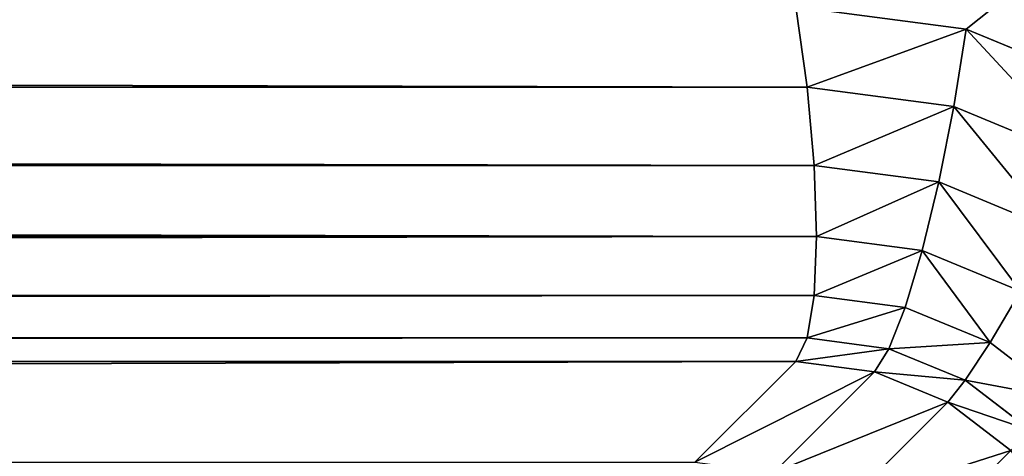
# Model space of a CAD drawing. Header units: centimetres. Extents: x -45 to 35, y -55 to 45.
# Tile 177 of 189: x 27.97 to 29.94, y 39.941 to 40.814. Entities that reach past the tile are written whole.
import ezdxf

# ---------------------------------------------------------------- set-up
doc = ezdxf.new("R2010")
doc.units = ezdxf.units.CM
doc.header["$LTSCALE"] = 2.54
doc.layers.get('0').update_dxf_attribs({"true_color": 0xff5454})

# ---------------------------------------------------------------- blocks, each defined once
blk = doc.blocks.new('Grupuj#4')
at = {"color": 7, "true_color": 0xfefefe}
for p, q in [((74.8638, 95.7956, 4.5), (74.5228, 95.8405, 4.5)), ((74.5228, 95.8405, 4.5), (74.5455, 95.6796, 4.4796)), ((74.8638, 95.7956, 4.5), (74.5228, 95.8405, 4.5)), ((74.5228, 95.8405, 4.5), (74.5455, 95.6796, 4.4796)), ((74.839, 95.6409, 4.4796), (74.8638, 95.7956, 4.5)), ((74.839, 95.6409, 4.4796), (74.8638, 95.7956, 4.5)), ((75.1816, 95.6639, 4.5), (74.8638, 95.7956, 4.5)), ((75.1816, 95.6639, 4.5), (74.8638, 95.7956, 4.5)), ((5.4545, 95.6796, 4.4796), (74.5455, 95.6796, 4.4796)), ((5.4545, 95.6796, 4.4796), (74.5455, 95.6796, 4.4796)), ((74.5455, 95.6796, 4.4796), (74.839, 95.6409, 4.4796)), ((74.5455, 95.6796, 4.4796), (74.5597, 95.5228, 4.4196)), ((74.5455, 95.6796, 4.4796), (74.839, 95.6409, 4.4796)), ((74.5455, 95.6796, 4.4796), (74.5597, 95.5228, 4.4196)), ((74.809, 95.4899, 4.4196), (74.839, 95.6409, 4.4796)), ((74.809, 95.4899, 4.4196), (74.839, 95.6409, 4.4796)), ((74.839, 95.6409, 4.4796), (75.1125, 95.5276, 4.4796)), ((74.839, 95.6409, 4.4796), (75.1125, 95.5276, 4.4796)), ((5.4403, 95.5228, 4.4196), (74.5597, 95.5228, 4.4196)), ((5.4403, 95.5228, 4.4196), (74.5597, 95.5228, 4.4196)), ((74.5597, 95.5228, 4.4196), (74.5646, 95.3807, 4.3243)), ((74.5597, 95.5228, 4.4196), (74.809, 95.4899, 4.4196)), ((74.5597, 95.5228, 4.4196), (74.809, 95.4899, 4.4196)), ((74.5597, 95.5228, 4.4196), (74.5646, 95.3807, 4.3243)), ((74.7758, 95.3529, 4.3243), (74.809, 95.4899, 4.4196)), ((74.7758, 95.3529, 4.3243), (74.809, 95.4899, 4.4196)), ((74.809, 95.4899, 4.4196), (75.0412, 95.3937, 4.4196)), ((74.809, 95.4899, 4.4196), (75.0412, 95.3937, 4.4196)), ((5.4354, 95.3807, 4.3243), (74.5646, 95.3807, 4.3243)), ((5.4354, 95.3807, 4.3243), (74.5646, 95.3807, 4.3243)), ((74.5646, 95.3807, 4.3243), (74.5597, 95.2632, 4.2)), ((74.5646, 95.3807, 4.3243), (74.5597, 95.2632, 4.2)), ((74.5646, 95.3807, 4.3243), (74.7758, 95.3529, 4.3243)), ((74.5646, 95.3807, 4.3243), (74.7758, 95.3529, 4.3243)), ((74.7418, 95.2392, 4.2), (74.7758, 95.3529, 4.3243)), ((74.7418, 95.2392, 4.2), (74.7758, 95.3529, 4.3243)), ((74.7758, 95.3529, 4.3243), (74.9727, 95.2714, 4.3243)), ((74.7758, 95.3529, 4.3243), (74.9727, 95.2714, 4.3243)), ((5.4403, 95.2632, 4.2), (74.5597, 95.2632, 4.2)), ((5.4403, 95.2632, 4.2), (74.5597, 95.2632, 4.2)), ((74.5597, 95.2632, 4.2), (74.5455, 95.1781, 4.0553)), ((74.5597, 95.2632, 4.2), (74.5455, 95.1781, 4.0553)), ((74.5597, 95.2632, 4.2), (74.7418, 95.2392, 4.2)), ((74.5597, 95.2632, 4.2), (74.7418, 95.2392, 4.2)), ((74.9114, 95.1689, 4.2), (74.9727, 95.2714, 4.3243)), ((74.9114, 95.1689, 4.2), (74.9727, 95.2714, 4.3243)), ((74.7092, 95.1565, 4.0553), (74.7418, 95.2392, 4.2)), ((74.7092, 95.1565, 4.0553), (74.7418, 95.2392, 4.2)), ((74.7418, 95.2392, 4.2), (74.9114, 95.1689, 4.2)), ((74.7418, 95.2392, 4.2), (74.9114, 95.1689, 4.2)), ((5.4545, 95.1781, 4.0553), (74.5455, 95.1781, 4.0553)), ((5.4545, 95.1781, 4.0553), (74.5455, 95.1781, 4.0553)), ((74.5455, 95.1781, 4.0553), (74.5228, 95.1312, 3.9)), ((74.5455, 95.1781, 4.0553), (74.5228, 95.1312, 3.9)), ((74.5455, 95.1781, 4.0553), (74.7092, 95.1565, 4.0553)), ((74.5455, 95.1781, 4.0553), (74.7092, 95.1565, 4.0553)), ((74.8618, 95.0933, 4.0553), (74.9114, 95.1689, 4.2)), ((74.8618, 95.0933, 4.0553), (74.9114, 95.1689, 4.2)), ((74.9114, 95.1689, 4.2), (75.0571, 95.0571, 4.2)), ((74.9114, 95.1689, 4.2), (75.0571, 95.0571, 4.2)), ((74.6803, 95.1105, 3.9), (74.7092, 95.1565, 4.0553)), ((74.6803, 95.1105, 3.9), (74.7092, 95.1565, 4.0553)), ((74.7092, 95.1565, 4.0553), (74.8618, 95.0933, 4.0553)), ((74.7092, 95.1565, 4.0553), (74.8618, 95.0933, 4.0553)), ((5.4772, 95.1312, 3.9), (74.5228, 95.1312, 3.9)), ((5.4772, 95.1312, 3.9), (74.5228, 95.1312, 3.9)), ((74.3212, 94.9296, 2.7), (74.5228, 95.1312, 3.9)), ((74.3212, 94.9296, 2.7), (74.5228, 95.1312, 3.9)), ((74.5228, 95.1312, 3.9), (74.6803, 95.1105, 3.9)), ((74.5228, 95.1312, 3.9), (74.6803, 95.1105, 3.9)), ((74.6803, 95.1105, 3.9), (74.4786, 94.9088, 2.7)), ((74.6803, 95.1105, 3.9), (74.4786, 94.9088, 2.7)), ((74.6803, 95.1105, 3.9), (74.827, 95.0497, 3.9)), ((74.6803, 95.1105, 3.9), (74.827, 95.0497, 3.9)), ((74.827, 95.0497, 3.9), (74.8618, 95.0933, 4.0553)), ((74.827, 95.0497, 3.9), (74.8618, 95.0933, 4.0553)), ((74.8618, 95.0933, 4.0553), (74.9928, 94.9928, 4.0553)), ((74.8618, 95.0933, 4.0553), (74.9928, 94.9928, 4.0553)), ((74.827, 95.0497, 3.9), (74.6254, 94.8481, 2.7)), ((74.827, 95.0497, 3.9), (74.6254, 94.8481, 2.7)), ((74.827, 95.0497, 3.9), (74.953, 94.953, 3.9)), ((74.827, 95.0497, 3.9), (74.953, 94.953, 3.9))]:
    blk.add_line(p, q, dxfattribs=at)
mesh = blk.add_polyface(dxfattribs=at)
corners = [(0.6, 0.6, 4.5), (4.1595, 5.4772, 4.5), (0.6, 99.4, 4.5), (4.2044, 5.1362, 4.5), (4.3361, 4.8184, 4.5), (4.5455, 4.5455, 4.5), (4.8184, 4.3361, 4.5), (5.1362, 4.2044, 4.5), (5.4772, 4.1595, 4.5), (79.4, 0.6, 4.5), (74.5228, 4.1595, 4.5), (74.8638, 4.2044, 4.5), (75.1816, 4.3361, 4.5), (75.4545, 4.5455, 4.5), (75.6639, 4.8184, 4.5), (75.7956, 5.1362, 4.5), (75.8405, 5.4772, 4.5), (75.8405, 94.5228, 4.5), (5.4772, 95.8405, 4.5), (79.4, 99.4, 4.5), (5.1362, 95.7956, 4.5), (4.8184, 95.6639, 4.5), (4.5455, 95.4545, 4.5), (4.3361, 95.1816, 4.5), (4.2044, 94.8638, 4.5), (4.1595, 94.5228, 4.5), (74.5228, 95.8405, 4.5), (74.8638, 95.7956, 4.5), (75.1816, 95.6639, 4.5), (75.4545, 95.4545, 4.5), (75.6639, 95.1816, 4.5), (75.7956, 94.8638, 4.5)]
mesh.append_faces([[corners[k] for k in face] for face in [(0, 1, 2), (1, 0, 3), (3, 0, 4), (4, 0, 5), (5, 0, 6), (6, 0, 7), (7, 0, 8), (8, 9, 10), (10, 9, 11), (11, 9, 12), (12, 9, 13), (13, 9, 14), (14, 9, 15), (15, 9, 16), (16, 9, 17), (2, 18, 19), (18, 2, 20), (20, 2, 21), (21, 2, 22), (22, 2, 23), (23, 2, 24), (24, 2, 25), (25, 2, 1), (19, 17, 9)]], dxfattribs={"vtx0": -1, "vtx1": -1, "color": 7})
mesh.append_faces([[corners[k] for k in face] for face in [(8, 0, 9), (19, 18, 26), (19, 26, 27), (19, 27, 28), (19, 28, 29), (19, 29, 30), (19, 30, 31), (19, 31, 17)]], dxfattribs={"vtx0": -1, "vtx2": -1, "color": 7})
mesh = blk.add_polyface(dxfattribs=at)
corners = [(0.6, 99.4), (10.1465, 85.7148), (0.6, 0.6), (10.3767, 86.5738), (10.7525, 87.3799), (11.2627, 88.1084), (11.8916, 88.7373), (12.6201, 89.2475), (13.4262, 89.6233), (14.2852, 89.8535), (79.4, 99.4), (10.069, 84.8288), (15.1712, 89.931), (16.0573, 89.8535), (16.9163, 89.6233), (17.7224, 89.2475), (18.4509, 88.7373), (19.0798, 88.1084), (19.59, 87.3799), (19.9658, 86.5738), (20.196, 85.7148), (20.2735, 84.8288), (11.2627, 81.5491), (79.4, 0.6), (10.7525, 82.2776), (10.3767, 83.0837), (10.1465, 83.9427), (11.8916, 80.9202), (12.6201, 80.41), (13.4262, 80.0342), (14.2852, 79.804), (15.1712, 79.7265), (16.0573, 79.804), (16.9163, 80.0342), (17.7224, 80.41), (18.4509, 80.9202), (19.0798, 81.5491), (19.59, 82.2776), (19.9658, 83.0837), (20.196, 83.9427)]
mesh.append_faces([[corners[k] for k in face] for face in [(0, 1, 2), (1, 0, 3), (3, 0, 4), (4, 0, 5), (5, 0, 6), (6, 0, 7), (7, 0, 8), (8, 0, 9), (9, 10, 12), (12, 10, 13), (13, 10, 14), (14, 10, 15), (15, 10, 16), (16, 10, 17), (17, 10, 18), (18, 10, 19), (19, 10, 20), (20, 10, 21), (2, 22, 23), (22, 2, 24), (24, 2, 25), (25, 2, 26), (26, 2, 11), (23, 21, 10)]], dxfattribs={"vtx0": -1, "vtx1": -1, "color": 7})
mesh.append_faces([[corners[k] for k in face] for face in [(9, 0, 10), (2, 1, 11), (23, 22, 27), (23, 27, 28), (23, 28, 29), (23, 29, 30), (23, 30, 31), (23, 31, 32), (23, 32, 33), (23, 33, 34), (23, 34, 35), (23, 35, 36), (23, 36, 37), (23, 37, 38), (23, 38, 39), (23, 39, 21)]], dxfattribs={"vtx0": -1, "vtx2": -1, "color": 7})
mesh = blk.add_polyface(dxfattribs=at)
corners = [(74.5455, 95.6796, 4.4796), (5.4772, 95.8405, 4.5), (5.4545, 95.6796, 4.4796), (74.5228, 95.8405, 4.5)]
mesh.append_faces([[corners[k] for k in face] for face in [(0, 1, 2), (1, 0, 3)]], dxfattribs={"vtx0": -1, "color": 7})
mesh = blk.add_polyface(dxfattribs=at)
corners = [(74.5455, 95.6796, 4.4796), (74.8638, 95.7956, 4.5), (74.5228, 95.8405, 4.5), (74.839, 95.6409, 4.4796)]
mesh.append_faces([[corners[k] for k in face] for face in [(0, 1, 2), (1, 0, 3)]], dxfattribs={"vtx0": -1, "color": 7})
mesh = blk.add_polyface(dxfattribs=at)
corners = [(75.1125, 95.5276, 4.4796), (74.8638, 95.7956, 4.5), (74.839, 95.6409, 4.4796), (75.1816, 95.6639, 4.5)]
mesh.append_faces([[corners[k] for k in face] for face in [(0, 1, 2), (1, 0, 3)]], dxfattribs={"vtx0": -1, "color": 7})
mesh = blk.add_polyface(dxfattribs=at)
corners = [(74.5597, 95.5228, 4.4196), (5.4545, 95.6796, 4.4796), (5.4403, 95.5228, 4.4196), (74.5455, 95.6796, 4.4796)]
mesh.append_faces([[corners[k] for k in face] for face in [(0, 1, 2), (1, 0, 3)]], dxfattribs={"vtx0": -1, "color": 7})
mesh = blk.add_polyface(dxfattribs=at)
corners = [(74.5597, 95.5228, 4.4196), (74.839, 95.6409, 4.4796), (74.5455, 95.6796, 4.4796), (74.809, 95.4899, 4.4196)]
mesh.append_faces([[corners[k] for k in face] for face in [(0, 1, 2), (1, 0, 3)]], dxfattribs={"vtx0": -1, "color": 7})
mesh = blk.add_polyface(dxfattribs=at)
corners = [(75.0412, 95.3937, 4.4196), (74.839, 95.6409, 4.4796), (74.809, 95.4899, 4.4196), (75.1125, 95.5276, 4.4796)]
mesh.append_faces([[corners[k] for k in face] for face in [(0, 1, 2), (1, 0, 3)]], dxfattribs={"vtx0": -1, "color": 7})
mesh = blk.add_polyface(dxfattribs=at)
corners = [(74.5646, 95.3807, 4.3243), (5.4403, 95.5228, 4.4196), (5.4354, 95.3807, 4.3243), (74.5597, 95.5228, 4.4196)]
mesh.append_faces([[corners[k] for k in face] for face in [(0, 1, 2), (1, 0, 3)]], dxfattribs={"vtx0": -1, "color": 7})
mesh = blk.add_polyface(dxfattribs=at)
corners = [(74.5646, 95.3807, 4.3243), (74.809, 95.4899, 4.4196), (74.5597, 95.5228, 4.4196), (74.7758, 95.3529, 4.3243)]
mesh.append_faces([[corners[k] for k in face] for face in [(0, 1, 2), (1, 0, 3)]], dxfattribs={"vtx0": -1, "color": 7})
mesh = blk.add_polyface(dxfattribs=at)
corners = [(74.9727, 95.2714, 4.3243), (74.809, 95.4899, 4.4196), (74.7758, 95.3529, 4.3243), (75.0412, 95.3937, 4.4196)]
mesh.append_faces([[corners[k] for k in face] for face in [(0, 1, 2), (1, 0, 3)]], dxfattribs={"vtx0": -1, "color": 7})
mesh = blk.add_polyface(dxfattribs=at)
corners = [(74.5646, 95.3807, 4.3243), (5.4403, 95.2632, 4.2), (74.5597, 95.2632, 4.2), (5.4354, 95.3807, 4.3243)]
mesh.append_faces([[corners[k] for k in face] for face in [(0, 1, 2), (1, 0, 3)]], dxfattribs={"vtx0": -1, "color": 7})
mesh = blk.add_polyface(dxfattribs=at)
corners = [(74.7758, 95.3529, 4.3243), (74.5597, 95.2632, 4.2), (74.7418, 95.2392, 4.2), (74.5646, 95.3807, 4.3243)]
mesh.append_faces([[corners[k] for k in face] for face in [(0, 1, 2), (1, 0, 3)]], dxfattribs={"vtx0": -1, "color": 7})
mesh = blk.add_polyface(dxfattribs=at)
corners = [(74.9114, 95.1689, 4.2), (74.7758, 95.3529, 4.3243), (74.7418, 95.2392, 4.2), (74.9727, 95.2714, 4.3243)]
mesh.append_faces([[corners[k] for k in face] for face in [(0, 1, 2), (1, 0, 3)]], dxfattribs={"vtx0": -1, "color": 7})
mesh = blk.add_polyface(dxfattribs=at)
corners = [(74.5597, 95.2632, 4.2), (5.4545, 95.1781, 4.0553), (74.5455, 95.1781, 4.0553), (5.4403, 95.2632, 4.2)]
mesh.append_faces([[corners[k] for k in face] for face in [(0, 1, 2), (1, 0, 3)]], dxfattribs={"vtx0": -1, "color": 7})
mesh = blk.add_polyface(dxfattribs=at)
corners = [(74.7418, 95.2392, 4.2), (74.5455, 95.1781, 4.0553), (74.7092, 95.1565, 4.0553), (74.5597, 95.2632, 4.2)]
mesh.append_faces([[corners[k] for k in face] for face in [(0, 1, 2), (1, 0, 3)]], dxfattribs={"vtx0": -1, "color": 7})
mesh = blk.add_polyface(dxfattribs=at)
corners = [(75.0571, 95.0571, 4.2), (74.9727, 95.2714, 4.3243), (74.9114, 95.1689, 4.2), (75.1417, 95.1417, 4.3243)]
mesh.append_faces([[corners[k] for k in face] for face in [(0, 1, 2), (1, 0, 3)]], dxfattribs={"vtx0": -1, "color": 7})
mesh = blk.add_polyface(dxfattribs=at)
corners = [(74.9114, 95.1689, 4.2), (74.7092, 95.1565, 4.0553), (74.8618, 95.0933, 4.0553), (74.7418, 95.2392, 4.2)]
mesh.append_faces([[corners[k] for k in face] for face in [(0, 1, 2), (1, 0, 3)]], dxfattribs={"vtx0": -1, "color": 7})
mesh = blk.add_polyface(dxfattribs=at)
corners = [(74.5455, 95.1781, 4.0553), (5.4772, 95.1312, 3.9), (74.5228, 95.1312, 3.9), (5.4545, 95.1781, 4.0553)]
mesh.append_faces([[corners[k] for k in face] for face in [(0, 1, 2), (1, 0, 3)]], dxfattribs={"vtx0": -1, "color": 7})
mesh = blk.add_polyface(dxfattribs=at)
corners = [(74.7092, 95.1565, 4.0553), (74.5228, 95.1312, 3.9), (74.6803, 95.1105, 3.9), (74.5455, 95.1781, 4.0553)]
mesh.append_faces([[corners[k] for k in face] for face in [(0, 1, 2), (1, 0, 3)]], dxfattribs={"vtx0": -1, "color": 7})
mesh = blk.add_polyface(dxfattribs=at)
corners = [(75.0571, 95.0571, 4.2), (74.8618, 95.0933, 4.0553), (74.9928, 94.9928, 4.0553), (74.9114, 95.1689, 4.2)]
mesh.append_faces([[corners[k] for k in face] for face in [(0, 1, 2), (1, 0, 3)]], dxfattribs={"vtx0": -1, "color": 7})
mesh = blk.add_polyface(dxfattribs=at)
corners = [(74.8618, 95.0933, 4.0553), (74.6803, 95.1105, 3.9), (74.827, 95.0497, 3.9), (74.7092, 95.1565, 4.0553)]
mesh.append_faces([[corners[k] for k in face] for face in [(0, 1, 2), (1, 0, 3)]], dxfattribs={"vtx0": -1, "color": 7})
mesh = blk.add_polyface(dxfattribs=at)
corners = [(74.5228, 95.1312, 3.9), (5.6788, 94.9296, 2.7), (74.3212, 94.9296, 2.7), (5.4772, 95.1312, 3.9)]
mesh.append_faces([[corners[k] for k in face] for face in [(0, 1, 2), (1, 0, 3)]], dxfattribs={"vtx0": -1, "color": 7})
mesh = blk.add_polyface(dxfattribs=at)
corners = [(74.6803, 95.1105, 3.9), (74.3212, 94.9296, 2.7), (74.4786, 94.9088, 2.7), (74.5228, 95.1312, 3.9)]
mesh.append_faces([[corners[k] for k in face] for face in [(0, 1, 2), (1, 0, 3)]], dxfattribs={"vtx0": -1, "color": 7})
mesh = blk.add_polyface(dxfattribs=at)
corners = [(74.827, 95.0497, 3.9), (74.4786, 94.9088, 2.7), (74.6254, 94.8481, 2.7), (74.6803, 95.1105, 3.9)]
mesh.append_faces([[corners[k] for k in face] for face in [(0, 1, 2), (1, 0, 3)]], dxfattribs={"vtx0": -1, "color": 7})
mesh = blk.add_polyface(dxfattribs=at)
corners = [(74.9928, 94.9928, 4.0553), (74.827, 95.0497, 3.9), (74.953, 94.953, 3.9), (74.8618, 95.0933, 4.0553)]
mesh.append_faces([[corners[k] for k in face] for face in [(0, 1, 2), (1, 0, 3)]], dxfattribs={"vtx0": -1, "color": 7})
mesh = blk.add_polyface(dxfattribs=at)
corners = [(74.953, 94.953, 3.9), (74.6254, 94.8481, 2.7), (74.7514, 94.7514, 2.7), (74.827, 95.0497, 3.9)]
mesh.append_faces([[corners[k] for k in face] for face in [(0, 1, 2), (1, 0, 3)]], dxfattribs={"vtx0": -1, "color": 7})
mesh = blk.add_polyface(dxfattribs=at)
corners = [(75.0497, 94.827, 3.9), (74.7514, 94.7514, 2.7), (74.8481, 94.6254, 2.7), (74.953, 94.953, 3.9)]
mesh.append_faces([[corners[k] for k in face] for face in [(0, 1, 2), (1, 0, 3)]], dxfattribs={"vtx0": -1, "color": 7})
blk = doc.blocks.new('Oltens Superior brodzik prostok_tny 100x80 cm akrylowy bia_y 15002000')
at = {"color": 0}
blk.add_blockref('Grupuj#4', (0, -10), dxfattribs=at)

msp = doc.modelspace()

# ---------------------------------------------------------------- block references
at = {"color": 0}
msp.add_blockref('Oltens Superior brodzik prostok_tny 100x80 cm akrylowy bia_y 15002000', (-45, -45, -2.25), dxfattribs=at)

doc.saveas('drawing.dxf')
